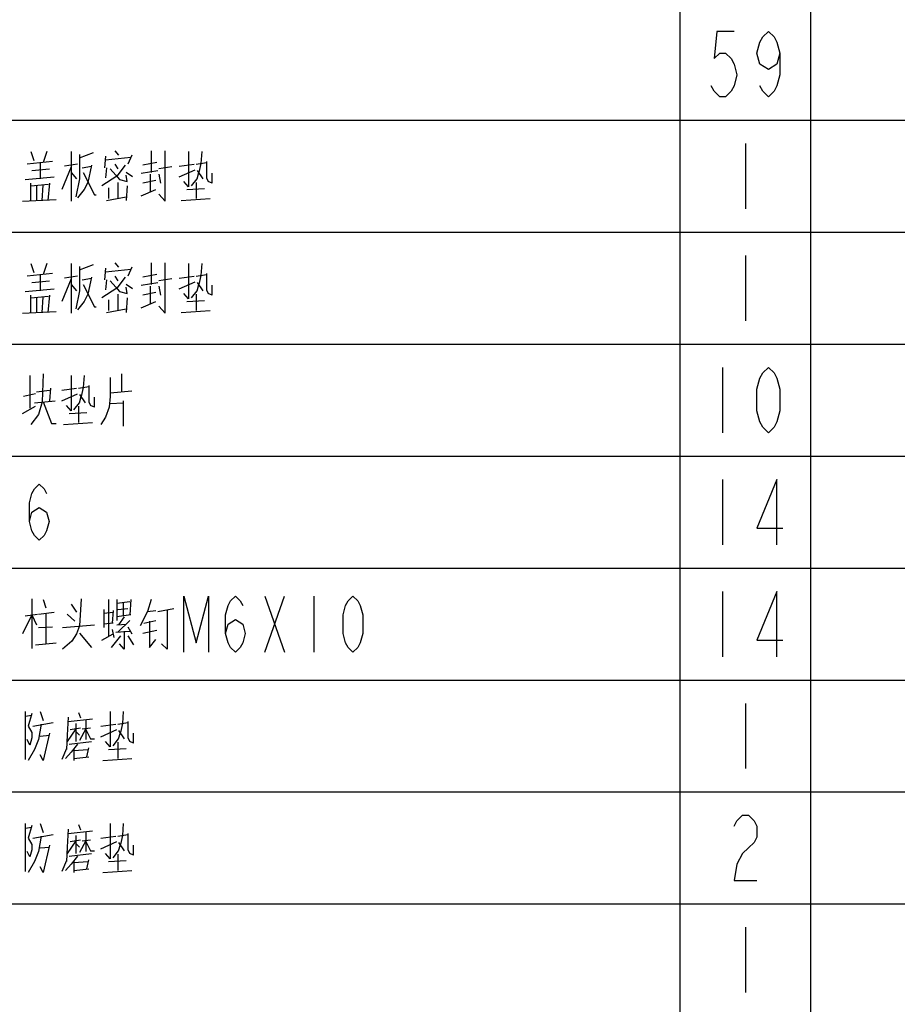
# Model space of a CAD drawing. Header units: millimetres. Extents: x 0 to 5902, y 0 to 4136.
# Tile 37 of 59: x 5167 to 5402, y 2373 to 2637. Entities that reach past the tile are written whole.
import ezdxf

# ---------------------------------------------------------------- set-up
doc = ezdxf.new("R2010")
doc.units = ezdxf.units.MM
doc.header["$LTSCALE"] = 81.675
doc.layers.get('0').update_dxf_attribs({"linetype": 'CONTINUOUS'})
doc.layers.add('010008340000_DXF_TABLE', color=7, linetype='CONTINUOUS')

# ---------------------------------------------------------------- blocks, each defined once
blk = doc.blocks.new('TABLE_BL0', base_point=(5418.04, 2054.83))
at = {"layer": '010008340000_DXF_TABLE', "color": 2, "linetype": 'Continuous'}
for p, q in [((5344.17, 330.25), (5344.17, 3780.25)), ((5379.17, 330.25), (5379.17, 3780.25)), ((4934.17, 2610.25), (5894.17, 2610.25)), ((4934.17, 2580.25), (5894.17, 2580.25)), ((4934.17, 2550.25), (5894.17, 2550.25)), ((4934.17, 2520.25), (5894.17, 2520.25)), ((4934.17, 2490.25), (5894.17, 2490.25)), ((4934.17, 2460.25), (5894.17, 2460.25)), ((4934.17, 2430.25), (5894.17, 2430.25)), ((4934.17, 2400.25), (5894.17, 2400.25))]:
    blk.add_line(p, q, dxfattribs=at)
at = {"layer": '010008340000_DXF_TABLE', "color": 5, "linetype": 'Continuous'}
for p, q in [((5361.67, 2604), (5361.67, 2586.5)), ((5170.29, 2601.79), (5171.04, 2599.37)), ((5174.54, 2601.79), (5173.54, 2598.88)), ((5181.04, 2601.79), (5181.04, 2588.48)), ((5183.29, 2600.09), (5187.04, 2601.54)), ((5190.29, 2600.58), (5190.04, 2597.43)), ((5192.79, 2602.03), (5193.79, 2600.82)), ((5197.29, 2600.82), (5196.29, 2598.4)), ((5202.54, 2602.03), (5202.54, 2596.22)), ((5176.04, 2599.13), (5169.29, 2598.4)), ((5172.79, 2598.88), (5172.79, 2594.53)), ((5182.79, 2598.4), (5179.29, 2597.92)), ((5190.29, 2599.61), (5197.04, 2600.33)), ((5192.79, 2598.4), (5193.54, 2597.19)), ((5204.04, 2598.88), (5200.29, 2598.16)), ((5210.04, 2597.92), (5214.04, 2598.4)), ((5214.54, 2598.4), (5217.29, 2598.88)), ((5217.29, 2599.13), (5217.29, 2596.22)), ((5170.54, 2596.71), (5175.29, 2597.19)), ((5181.04, 2597.67), (5178.54, 2591.63)), ((5181.04, 2596.22), (5182.54, 2594.53)), ((5184.04, 2597.43), (5186.54, 2597.92)), ((5190.54, 2597.43), (5190.29, 2594.77)), ((5191.54, 2597.19), (5193.04, 2595.5)), ((5197.54, 2595.01), (5195.79, 2596.22)), ((5199.79, 2595.98), (5204.29, 2596.71)), ((5202.29, 2591.14), (5202.29, 2595.74)), ((5208.04, 2597.67), (5204.54, 2597.19)), ((5204.54, 2595.74), (5205.04, 2593.32)), ((5210.04, 2595.01), (5214.29, 2596.95)), ((5214.79, 2596.71), (5216.29, 2594.53)), ((5218.79, 2593.32), (5218.79, 2595.98)), ((5168.79, 2594.29), (5176.54, 2595.01)), ((5170.29, 2588.72), (5170.29, 2593.32)), ((5170.29, 2592.59), (5175.04, 2593.08)), ((5173.29, 2588.72), (5173.54, 2592.83)), ((5175.29, 2593.32), (5174.79, 2588.72)), ((5193.54, 2593.56), (5193.54, 2589.21)), ((5203.79, 2594.04), (5200.29, 2593.32)), ((5214.54, 2593.56), (5214.54, 2589.21)), ((5218.79, 2593.32), (5217.79, 2593.8)), ((5171.79, 2592.59), (5171.79, 2588.72)), ((5191.04, 2592.11), (5191.04, 2589.21)), ((5196.04, 2592.59), (5195.79, 2588.72)), ((5199.79, 2589.93), (5203.79, 2591.63)), ((5212.04, 2591.63), (5216.79, 2591.87)), ((5168.04, 2588.48), (5177.04, 2588.96)), ((5190.54, 2588.72), (5195.79, 2589.69)), ((5210.54, 2588.72), (5218.29, 2589.21)), ((5170.29, 2571.79), (5171.04, 2569.37)), ((5174.54, 2571.79), (5173.54, 2568.88)), ((5181.04, 2571.79), (5181.04, 2558.48)), ((5192.79, 2572.03), (5193.79, 2570.82)), ((5202.54, 2572.03), (5202.54, 2566.22)), ((5361.67, 2574), (5361.67, 2556.5)), ((5176.04, 2569.13), (5169.29, 2568.4)), ((5183.29, 2570.09), (5187.04, 2571.54)), ((5190.29, 2570.58), (5190.04, 2567.43)), ((5190.29, 2569.61), (5197.04, 2570.33)), ((5197.29, 2570.82), (5196.29, 2568.4)), ((5217.29, 2569.13), (5217.29, 2566.22)), ((5170.54, 2566.71), (5175.29, 2567.19)), ((5172.79, 2568.88), (5172.79, 2564.53)), ((5181.04, 2567.67), (5178.54, 2561.63)), ((5182.79, 2568.4), (5179.29, 2567.92)), ((5184.04, 2567.43), (5186.54, 2567.92)), ((5190.54, 2567.43), (5190.29, 2564.77)), ((5191.54, 2567.19), (5193.04, 2565.5)), ((5192.79, 2568.4), (5193.54, 2567.19)), ((5199.79, 2565.98), (5204.29, 2566.71)), ((5204.04, 2568.88), (5200.29, 2568.16)), ((5208.04, 2567.67), (5204.54, 2567.19)), ((5210.04, 2567.92), (5214.04, 2568.4)), ((5210.04, 2565.01), (5214.29, 2566.95)), ((5214.54, 2568.4), (5217.29, 2568.88)), ((5214.79, 2566.71), (5216.29, 2564.53)), ((5168.79, 2564.29), (5176.54, 2565.01)), ((5181.04, 2566.22), (5182.54, 2564.53)), ((5197.54, 2565.01), (5195.79, 2566.22)), ((5203.79, 2564.04), (5200.29, 2563.32)), ((5202.29, 2561.14), (5202.29, 2565.74)), ((5204.54, 2565.74), (5205.04, 2563.32)), ((5218.79, 2563.32), (5217.79, 2563.8)), ((5218.79, 2563.32), (5218.79, 2565.98)), ((5170.29, 2558.72), (5170.29, 2563.32)), ((5170.29, 2562.59), (5175.04, 2563.08)), ((5171.79, 2562.59), (5171.79, 2558.72)), ((5173.29, 2558.72), (5173.54, 2562.83)), ((5175.29, 2563.32), (5174.79, 2558.72)), ((5191.04, 2562.11), (5191.04, 2559.21)), ((5193.54, 2563.56), (5193.54, 2559.21)), ((5196.04, 2562.59), (5195.79, 2558.72)), ((5199.79, 2559.93), (5203.79, 2561.63)), ((5212.04, 2561.63), (5216.79, 2561.87)), ((5214.54, 2563.56), (5214.54, 2559.21)), ((5168.04, 2558.48), (5177.04, 2558.96)), ((5190.54, 2558.72), (5195.79, 2559.69)), ((5210.54, 2558.72), (5218.29, 2559.21)), ((5355.54, 2544), (5355.54, 2526.5)), ((5170.04, 2541.79), (5170.04, 2533.08)), ((5194.54, 2542.27), (5194.54, 2537.43)), ((5171.79, 2537.43), (5175.29, 2537.92)), ((5175.54, 2538.4), (5175.29, 2535.01)), ((5178.54, 2537.92), (5182.54, 2538.4)), ((5183.04, 2538.4), (5185.79, 2538.88)), ((5185.79, 2539.13), (5185.79, 2536.22)), ((5191.54, 2537.19), (5197.29, 2537.67)), ((5171.54, 2536.95), (5168.29, 2536.22)), ((5171.29, 2534.53), (5176.79, 2535.01)), ((5178.54, 2535.01), (5182.79, 2536.95)), ((5183.29, 2536.71), (5184.79, 2534.53)), ((5187.29, 2533.32), (5187.29, 2535.98)), ((5195.04, 2535.01), (5195.04, 2528.24)), ((5168.04, 2531.63), (5171.54, 2533.56)), ((5183.04, 2533.56), (5183.04, 2529.21)), ((5187.29, 2533.32), (5186.29, 2533.8)), ((5191.54, 2534.29), (5195.04, 2534.53)), ((5180.54, 2531.63), (5185.29, 2531.87)), ((5179.04, 2528.72), (5186.79, 2529.21)), ((5355.54, 2514), (5355.54, 2496.5)), ((5170.54, 2482.03), (5170.54, 2468.72)), ((5232.92, 2482.75), (5238.17, 2467.75)), ((5232.92, 2467.75), (5238.17, 2482.75)), ((5246.04, 2482.75), (5246.04, 2467.75)), ((5355.54, 2484), (5355.54, 2466.5)), ((5173.54, 2481.79), (5174.29, 2479.61)), ((5181.04, 2480.58), (5182.54, 2478.4)), ((5191.04, 2481.79), (5191.04, 2471.87)), ((5193.29, 2481.79), (5193.29, 2476.22)), ((5193.29, 2480.82), (5196.79, 2481.3)), ((5193.54, 2479.13), (5196.29, 2479.37)), ((5195.04, 2481.06), (5195.04, 2477.43)), ((5197.04, 2481.79), (5196.79, 2477.67)), ((5204.29, 2478.64), (5208.54, 2479.37)), ((5170.54, 2477.67), (5168.04, 2472.59)), ((5168.79, 2477.43), (5172.04, 2477.92)), ((5170.54, 2477.67), (5171.79, 2475.01)), ((5172.29, 2477.92), (5176.54, 2478.4)), ((5174.29, 2478.16), (5174.29, 2469.93)), ((5182.04, 2475.98), (5180.04, 2477.92)), ((5189.79, 2479.13), (5189.79, 2474.29)), ((5189.79, 2478.16), (5192.29, 2478.4)), ((5192.29, 2478.88), (5192.04, 2475.5)), ((5197.04, 2477.67), (5193.29, 2477.19)), ((5195.29, 2477.19), (5193.79, 2475.01)), ((5201.54, 2478.64), (5203.79, 2478.88)), ((5172.29, 2474.29), (5176.04, 2474.53)), ((5178.79, 2474.29), (5187.29, 2475.01)), ((5192.29, 2475.5), (5189.79, 2475.25)), ((5193.29, 2475.01), (5195.79, 2475.25)), ((5196.79, 2476.22), (5193.54, 2473.08)), ((5196.29, 2474.53), (5197.29, 2472.59)), ((5200.54, 2475.5), (5203.79, 2476.22)), ((5183.29, 2472.83), (5186.54, 2468.96)), ((5189.29, 2470.9), (5192.29, 2472.59)), ((5194.29, 2472.11), (5191.79, 2468.96)), ((5192.04, 2473.8), (5192.54, 2471.63)), ((5193.04, 2473.08), (5196.79, 2473.32)), ((5196.29, 2472.11), (5197.79, 2469.69)), ((5200.29, 2472.83), (5204.04, 2473.56)), ((5171.54, 2469.69), (5177.04, 2470.17)), ((5361.67, 2454), (5361.67, 2436.5)), ((5168.79, 2451.79), (5168.79, 2438.96)), ((5168.79, 2450.58), (5170.54, 2450.82)), ((5172.79, 2451.79), (5173.54, 2449.37)), ((5183.04, 2451.54), (5183.54, 2450.09)), ((5170.79, 2447.92), (5176.29, 2448.88)), ((5180.29, 2449.13), (5186.79, 2449.85)), ((5182.29, 2448.64), (5182.29, 2443.8)), ((5185.04, 2449.37), (5185.04, 2444.29)), ((5189.04, 2447.92), (5193.04, 2448.4)), ((5193.54, 2448.4), (5196.29, 2448.88)), ((5196.29, 2449.13), (5196.29, 2446.22)), ((5172.79, 2445.25), (5175.29, 2445.5)), ((5182.29, 2447.19), (5180.04, 2443.8)), ((5180.79, 2446.95), (5183.54, 2447.43)), ((5182.29, 2446.46), (5183.29, 2445.5)), ((5185.04, 2447.19), (5183.29, 2444.04)), ((5184.04, 2447.19), (5186.29, 2447.43)), ((5189.04, 2445.01), (5193.29, 2446.95)), ((5193.79, 2446.71), (5195.29, 2444.53)), ((5197.79, 2443.32), (5197.79, 2445.98)), ((5180.54, 2443.08), (5186.54, 2443.8)), ((5193.54, 2443.56), (5193.54, 2439.21)), ((5197.79, 2443.32), (5196.79, 2443.8)), ((5171.29, 2441.63), (5169.54, 2438.72)), ((5179.79, 2441.87), (5178.54, 2438.96)), ((5181.79, 2441.63), (5181.79, 2438.72)), ((5181.79, 2441.38), (5185.54, 2441.63)), ((5181.79, 2439.21), (5185.79, 2439.69)), ((5185.29, 2439.69), (5185.79, 2442.11)), ((5191.04, 2441.63), (5195.79, 2441.87)), ((5189.54, 2438.72), (5197.29, 2439.21)), ((5168.79, 2421.79), (5168.79, 2408.96)), ((5172.79, 2421.79), (5173.54, 2419.37)), ((5183.04, 2421.54), (5183.54, 2420.09)), ((5168.79, 2420.58), (5170.54, 2420.82)), ((5170.79, 2417.92), (5176.29, 2418.88)), ((5180.29, 2419.13), (5186.79, 2419.85)), ((5182.29, 2418.64), (5182.29, 2413.8)), ((5185.04, 2419.37), (5185.04, 2414.29)), ((5193.54, 2418.4), (5196.29, 2418.88)), ((5196.29, 2419.13), (5196.29, 2416.22)), ((5182.29, 2417.19), (5180.04, 2413.8)), ((5180.79, 2416.95), (5183.54, 2417.43)), ((5182.29, 2416.46), (5183.29, 2415.5)), ((5185.04, 2417.19), (5183.29, 2414.04)), ((5184.04, 2417.19), (5186.29, 2417.43)), ((5189.04, 2417.92), (5193.04, 2418.4)), ((5189.04, 2415.01), (5193.29, 2416.95)), ((5193.79, 2416.71), (5195.29, 2414.53)), ((5197.79, 2413.32), (5197.79, 2415.98)), ((5172.79, 2415.25), (5175.29, 2415.5)), ((5180.54, 2413.08), (5186.54, 2413.8)), ((5193.54, 2413.56), (5193.54, 2409.21)), ((5197.79, 2413.32), (5196.79, 2413.8)), ((5171.29, 2411.63), (5169.54, 2408.72)), ((5179.79, 2411.87), (5178.54, 2408.96)), ((5181.79, 2411.63), (5181.79, 2408.72)), ((5181.79, 2411.38), (5185.54, 2411.63)), ((5185.29, 2409.69), (5185.79, 2412.11)), ((5191.04, 2411.63), (5195.79, 2411.87)), ((5181.79, 2409.21), (5185.79, 2409.69)), ((5189.54, 2408.72), (5197.29, 2409.21)), ((5361.67, 2394), (5361.67, 2376.5))]:
    blk.add_line(p, q, dxfattribs=at)
for points in [[(5358.61, 2634), (5354.01, 2634), (5353.25, 2626.71), (5354.78, 2628.17), (5356.31, 2628.17), (5357.84, 2626.71), (5358.61, 2625.25), (5359.37, 2622.34), (5358.61, 2619.42), (5357.84, 2617.96), (5356.31, 2616.5), (5354.78, 2616.5), (5353.25, 2617.96), (5352.48, 2619.42)], [(5370.86, 2628.17), (5370.09, 2625.25), (5367.79, 2623.8), (5365.5, 2625.25), (5364.73, 2628.17), (5365.5, 2631.09), (5366.26, 2632.55), (5367.79, 2634), (5369.33, 2632.55), (5370.09, 2631.09), (5370.86, 2628.17), (5370.86, 2622.34), (5370.09, 2619.42), (5369.33, 2617.96), (5367.79, 2616.5), (5366.26, 2617.96), (5365.5, 2619.42)], [(5183.29, 2601.06), (5183.29, 2594.53), (5182.29, 2589.69)], [(5204.54, 2590.42), (5206.29, 2588.48), (5206.29, 2602.03)], [(5212.54, 2601.79), (5212.54, 2592.35), (5211.29, 2593.8)], [(5216.04, 2601.79), (5215.79, 2598.64), (5215.29, 2596.22)], [(5186.54, 2598.16), (5185.54, 2593.56), (5184.54, 2591.63), (5182.79, 2589.45)], [(5195.54, 2598.16), (5193.29, 2595.25), (5189.29, 2592.59)], [(5184.29, 2596.22), (5187.29, 2590.17), (5187.79, 2590.17)], [(5193.04, 2595.5), (5194.04, 2594.29), (5196.04, 2593.8), (5195.79, 2595.5)], [(5213.29, 2592.59), (5214.79, 2594.53), (5215.29, 2596.22)], [(5217.29, 2596.22), (5217.29, 2594.77), (5217.79, 2593.8)], [(5204.54, 2560.42), (5206.29, 2558.48), (5206.29, 2572.03)], [(5212.54, 2571.79), (5212.54, 2562.35), (5211.29, 2563.8)], [(5216.04, 2571.79), (5215.79, 2568.64), (5215.29, 2566.22)], [(5183.29, 2571.06), (5183.29, 2564.53), (5182.29, 2559.69)], [(5186.54, 2568.16), (5185.54, 2563.56), (5184.54, 2561.63), (5182.79, 2559.45)], [(5195.54, 2568.16), (5193.29, 2565.25), (5189.29, 2562.59)], [(5184.29, 2566.22), (5187.29, 2560.17), (5187.79, 2560.17)], [(5193.04, 2565.5), (5194.04, 2564.29), (5196.04, 2563.8), (5195.79, 2565.5)], [(5213.29, 2562.59), (5214.79, 2564.53), (5215.29, 2566.22)], [(5217.29, 2566.22), (5217.29, 2564.77), (5217.79, 2563.8)], [(5367.79, 2526.5), (5366.26, 2527.96), (5365.5, 2529.42), (5364.73, 2532.34), (5364.73, 2538.17), (5365.5, 2541.09), (5366.26, 2542.55), (5367.79, 2544), (5369.33, 2542.55), (5370.09, 2541.09), (5370.86, 2538.17), (5370.86, 2532.34), (5370.09, 2529.42), (5369.33, 2527.96), (5367.79, 2526.5)], [(5173.54, 2542.27), (5173.29, 2534.77), (5172.29, 2531.38), (5170.29, 2528.72)], [(5181.04, 2541.79), (5181.04, 2532.35), (5179.79, 2533.8)], [(5184.54, 2541.79), (5184.29, 2538.64), (5183.79, 2536.22)], [(5191.54, 2541.3), (5191.54, 2536.22), (5191.29, 2533.32), (5190.29, 2530.66), (5189.04, 2528.72)], [(5173.54, 2534.77), (5175.79, 2528.96), (5177.04, 2528.96)], [(5181.79, 2532.59), (5183.29, 2534.53), (5183.79, 2536.22)], [(5185.79, 2536.22), (5185.79, 2534.77), (5186.29, 2533.8)], [(5370.09, 2496.5), (5370.09, 2514), (5364.73, 2500.88), (5371.62, 2500.88)], [(5169.92, 2502.75), (5170.58, 2505.25), (5172.54, 2506.5), (5174.51, 2505.25), (5175.17, 2502.75), (5174.51, 2500.25), (5173.86, 2499), (5172.54, 2497.75), (5171.23, 2499), (5170.58, 2500.25), (5169.92, 2502.75), (5169.92, 2507.75), (5170.58, 2510.25), (5171.23, 2511.5), (5172.54, 2512.75), (5173.86, 2511.5), (5174.51, 2510.25)], [(5183.79, 2482.03), (5183.29, 2474.77), (5182.54, 2472.59), (5181.29, 2470.66), (5178.79, 2468.48)], [(5211.26, 2467.75), (5211.26, 2482.75), (5214.54, 2470.25), (5217.83, 2482.75), (5217.83, 2467.75)], [(5222.42, 2472.75), (5223.08, 2475.25), (5225.04, 2476.5), (5227.01, 2475.25), (5227.67, 2472.75), (5227.01, 2470.25), (5226.36, 2469), (5225.04, 2467.75), (5223.73, 2469), (5223.08, 2470.25), (5222.42, 2472.75), (5222.42, 2477.75), (5223.08, 2480.25), (5223.73, 2481.5), (5225.04, 2482.75), (5226.36, 2481.5), (5227.01, 2480.25)], [(5256.54, 2467.75), (5255.23, 2469), (5254.58, 2470.25), (5253.92, 2472.75), (5253.92, 2477.75), (5254.58, 2480.25), (5255.23, 2481.5), (5256.54, 2482.75), (5257.86, 2481.5), (5258.51, 2480.25), (5259.17, 2477.75), (5259.17, 2472.75), (5258.51, 2470.25), (5257.86, 2469), (5256.54, 2467.75)], [(5370.09, 2466.5), (5370.09, 2484), (5364.73, 2470.88), (5371.62, 2470.88)], [(5202.54, 2481.79), (5201.54, 2478.64), (5199.54, 2474.77)], [(5206.79, 2479.13), (5206.79, 2468.48), (5205.29, 2469.93)], [(5202.04, 2475.98), (5202.04, 2468.96), (5203.79, 2471.14)], [(5195.29, 2473.32), (5195.29, 2468.48), (5194.04, 2469.93)], [(5170.54, 2451.3), (5169.54, 2447.92), (5170.54, 2446.22), (5170.54, 2444.77), (5170.04, 2442.83), (5169.29, 2444.29)], [(5180.29, 2450.33), (5180.04, 2445.5), (5179.79, 2441.63)], [(5191.54, 2451.79), (5191.54, 2442.35), (5190.29, 2443.8)], [(5195.04, 2451.79), (5194.79, 2448.64), (5194.29, 2446.22)], [(5173.04, 2448.4), (5172.29, 2444.29), (5171.29, 2441.63)], [(5175.29, 2445.98), (5173.54, 2438.72), (5172.79, 2440.17)], [(5185.04, 2446.95), (5186.29, 2444.53), (5187.29, 2444.53)], [(5192.29, 2442.59), (5193.79, 2444.53), (5194.29, 2446.22)], [(5196.29, 2446.22), (5196.29, 2444.77), (5196.79, 2443.8)], [(5182.79, 2443.08), (5181.04, 2440.9), (5179.54, 2439.21)], [(5358.61, 2421.09), (5359.37, 2422.55), (5360.9, 2424), (5362.43, 2424), (5363.97, 2422.55), (5364.73, 2421.09), (5364.73, 2418.17), (5363.97, 2416.71), (5362.43, 2415.25), (5360.9, 2413.8), (5359.37, 2410.88), (5358.61, 2406.5), (5364.73, 2406.5)], [(5170.54, 2421.3), (5169.54, 2417.92), (5170.54, 2416.22), (5170.54, 2414.77), (5170.04, 2412.84), (5169.29, 2414.29)], [(5191.54, 2421.79), (5191.54, 2412.35), (5190.29, 2413.8)], [(5195.04, 2421.79), (5194.79, 2418.64), (5194.29, 2416.22)], [(5180.29, 2420.33), (5180.04, 2415.5), (5179.79, 2411.63)], [(5173.04, 2418.4), (5172.29, 2414.29), (5171.29, 2411.63)], [(5175.29, 2415.98), (5173.54, 2408.72), (5172.79, 2410.17)], [(5185.04, 2416.95), (5186.29, 2414.53), (5187.29, 2414.53)], [(5192.29, 2412.59), (5193.79, 2414.53), (5194.29, 2416.22)], [(5196.29, 2416.22), (5196.29, 2414.77), (5196.79, 2413.8)], [(5182.79, 2413.08), (5181.04, 2410.9), (5179.54, 2409.21)]]:
    blk.add_lwpolyline(points, dxfattribs=at)

msp = doc.modelspace()

# ---------------------------------------------------------------- block references
msp.add_blockref('TABLE_BL0', (5418.044, 2054.831))

doc.saveas('drawing.dxf')
